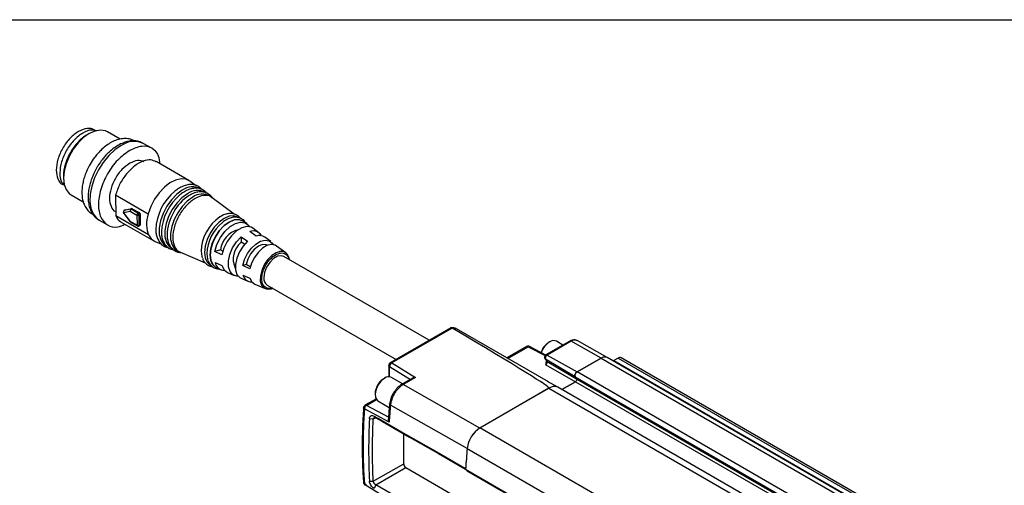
# Model space of a CAD drawing. Header units: millimetres. Extents: x 16 to 683, y 16 to 524.
# Tile 17 of 18: x 478 to 580, y 476 to 524. Entities that reach past the tile are written whole.
import ezdxf

# ---------------------------------------------------------------- set-up
doc = ezdxf.new("R2010")
doc.units = ezdxf.units.MM
doc.header["$LTSCALE"] = 2.5
doc.layers.add('TEXT', color=140, linetype='Continuous', lineweight=25)

msp = doc.modelspace()

# ---------------------------------------------------------------- linework, layer by layer
for p, q in [((485.468, 512.049), (485.243, 511.919)), ((488.685, 511.471), (487.359, 512.236)), ((491.96, 510.518), (491.076, 511.028)), ((495.79, 507.188), (492.404, 509.143)), ((482.794, 507.676), (482.794, 507.417)), ((496.503, 506.665), (495.911, 507.109)), ((483.578, 505.686), (484.849, 504.952)), ((488.199, 505.685), (491.586, 503.73)), ((488.199, 505.685), (488.228, 503.494)), ((498.205, 505.391), (498.001, 505.544)), ((500.493, 503.681), (498.205, 505.392)), ((488.179, 503.968), (488.222, 503.944)), ((489.021, 503.828), (489.712, 502.902)), ((489.036, 503.856), (489.713, 503.992)), ((489.727, 502.93), (489.036, 503.856)), ((489.177, 504.121), (489.067, 504.056)), ((489.067, 504.056), (489.083, 504.062)), ((489.76, 504.199), (489.083, 504.062)), ((489.083, 504.062), (489.194, 504.128)), ((489.194, 504.128), (489.87, 504.264)), ((489.713, 503.992), (490.415, 503.587)), ((489.87, 504.264), (489.76, 504.199)), ((489.822, 504.185), (489.932, 504.25)), ((490.524, 503.779), (489.822, 504.185)), ((489.932, 504.25), (490.634, 503.845)), ((490.634, 503.845), (490.524, 503.779)), ((486.483, 503.071), (487.367, 502.561)), ((491.614, 501.539), (488.228, 503.494)), ((488.779, 502.864), (492.166, 500.909)), ((490.429, 502.524), (489.727, 502.93)), ((489.759, 502.86), (490.461, 502.455)), ((490.415, 503.587), (490.429, 502.524)), ((490.636, 503.589), (490.746, 503.655)), ((490.65, 502.526), (490.636, 503.589)), ((490.746, 503.655), (490.76, 502.592)), ((501.847, 502.666), (501.479, 502.941)), ((490.619, 502.456), (490.73, 502.522)), ((490.76, 502.592), (490.65, 502.526)), ((502.785, 501.403), (502.122, 501.862)), ((503.072, 501.749), (502.457, 502.209)), ((492.295, 500.845), (492.948, 500.565)), ((501.238, 501.337), (501.902, 500.878)), ((501.238, 501.337), (501.245, 500.757)), ((501.589, 500.558), (501.245, 500.757)), ((504.304, 500.827), (503.686, 501.289)), ((494.695, 499.817), (494.929, 499.717)), ((494.929, 499.717), (497.511, 498.61)), ((499.099, 499.982), (498.504, 499.812)), ((499.225, 499.449), (498.504, 499.812)), ((499.099, 499.982), (499.327, 499.851)), ((503.978, 500.441), (503.974, 500.443)), ((505.864, 499.659), (504.914, 500.37)), ((520.749, 490.579), (505.659, 499.29)), ((498.519, 498.661), (499.239, 498.337)), ((498.688, 498.107), (499.111, 497.926)), ((501.751, 498.451), (501.406, 498.353)), ((502.127, 497.99), (501.406, 498.353)), ((502.177, 498.205), (501.751, 498.451)), ((499.812, 497.626), (500.517, 497.324)), ((501.222, 497.022), (501.932, 496.718)), ((501.419, 497.355), (502.139, 497.031)), ((502.633, 496.418), (503.724, 495.951)), ((503.941, 496.313), (517.311, 488.594)), ((522.984, 491.869), (516.702, 488.243)), ((523.139, 491.853), (516.856, 488.229)), ((523.538, 491.8), (533.086, 486.288)), ((539.207, 488.797), (536.093, 490.551)), ((530.857, 489.932), (528.815, 488.753)), ((528.905, 488.702), (531.012, 489.918)), ((531.012, 489.918), (532.773, 488.987)), ((532.837, 489.051), (531.16, 489.938)), ((531.163, 489.936), (531.16, 489.938)), ((535.336, 490.503), (532.839, 489.061)), ((535.491, 490.489), (532.994, 489.047)), ((533.25, 490.41), (533.15, 490.353)), ((534.625, 490.092), (533.953, 490.48)), ((538.586, 488.733), (535.491, 490.489)), ((532.744, 488.7), (532.909, 488.452)), ((535.896, 486.801), (532.824, 488.616)), ((532.824, 488.616), (532.974, 488.391)), ((532.994, 489.047), (536.089, 487.291)), ((536.089, 487.291), (538.586, 488.733)), ((538.586, 488.733), (536.089, 487.291)), ((538.586, 488.733), (662.33, 417.297)), ((662.955, 417.359), (539.211, 488.795)), ((540.354, 488.733), (539.912, 488.477)), ((539.912, 488.477), (575.267, 468.067)), ((540.354, 488.733), (575.709, 468.322)), ((576.022, 468.353), (540.667, 488.763)), ((516.546, 487.972), (516.546, 486.803)), ((516.63, 487.849), (518.808, 486.525)), ((516.63, 486.779), (516.63, 487.849)), ((516.856, 488.229), (519.33, 486.723)), ((532.835, 488.037), (535.93, 486.281)), ((532.913, 488.447), (532.909, 488.452)), ((532.974, 488.391), (536.046, 486.575)), ((516.124, 486.647), (516.025, 486.589)), ((516.548, 486.782), (516.546, 486.8)), ((517.984, 486.049), (516.828, 486.717)), ((519.027, 486.652), (517.888, 485.994)), ((519.33, 486.723), (518.043, 485.98)), ((535.896, 486.801), (659.64, 415.365)), ((536.046, 486.575), (535.896, 486.801)), ((536.046, 486.575), (535.896, 486.801)), ((536.046, 486.575), (659.79, 415.139)), ((659.833, 415.855), (536.089, 487.291)), ((526.008, 481.471), (518.043, 485.98)), ((533.173, 485.607), (526.008, 481.471)), ((526.012, 481.474), (533.173, 485.607)), ((534.11, 485.7), (533.042, 486.317)), ((533.173, 485.607), (656.916, 414.172)), ((657.854, 414.265), (534.11, 485.7)), ((534.517, 485.465), (535.93, 486.281)), ((535.93, 486.281), (534.517, 485.465)), ((535.93, 486.281), (659.674, 414.845)), ((515.206, 484.482), (514.081, 483.832)), ((514.229, 483.821), (515.268, 484.421)), ((515.13, 485.039), (515.13, 484.925)), ((516.587, 482.082), (514.017, 483.454)), ((516.586, 482.562), (514.229, 483.821)), ((515.422, 484.281), (516.603, 483.599)), ((524.69, 479.353), (516.727, 483.858)), ((514.948, 482.395), (514.551, 482.434)), ((515.199, 482.54), (514.948, 482.395)), ((515.199, 482.541), (515.021, 482.71)), ((516.524, 482.462), (516.52, 482.408)), ((649.756, 410.038), (526.012, 481.474)), ((518.102, 477.761), (518.102, 480.877)), ((524.695, 479.356), (648.438, 407.92)), ((514.948, 475.94), (518.102, 477.761)), ((515.199, 475.575), (518.323, 477.378)), ((518.323, 477.378), (527.759, 471.893)), ((524.527, 477.264), (524.531, 477.26)), ((524.527, 477.186), (648.271, 405.751)), ((524.703, 477.018), (524.527, 477.186)), ((524.703, 477.018), (648.447, 405.583)), ((514.017, 475.643), (516.587, 474.063)), ((514.551, 475.952), (514.948, 475.94)), ((515.199, 475.575), (515.022, 475.203))]:
    msp.add_line(p, q)
at = {"flags": 128}
for points in [[(487.359, 512.236), (487.136, 512.338), (486.629, 512.413), (486.063, 512.315), (485.468, 512.049), (484.873, 511.628), (484.308, 511.073), (483.801, 510.413), (483.378, 509.679), (483.059, 508.91), (482.861, 508.143), (482.794, 507.417), (482.861, 506.769), (483.059, 506.23), (483.378, 505.829), (483.578, 505.686)], [(488.779, 510.801), (488.126, 510.346), (487.499, 509.757), (486.924, 509.057), (486.425, 508.275), (486.023, 507.442), (485.733, 506.594), (485.569, 505.764), (485.535, 504.987), (485.635, 504.294), (485.863, 503.714), (486.211, 503.271), (486.483, 503.071)], [(495.911, 507.109), (495.501, 507.309), (494.99, 507.352), (494.427, 507.222), (493.84, 506.925), (493.26, 506.476), (492.718, 505.899), (492.243, 505.225), (491.858, 504.489), (491.586, 503.73)], [(495.123, 506.172), (494.538, 505.742), (493.989, 505.174), (493.509, 504.501), (493.124, 503.762), (492.857, 503), (492.725, 502.26), (492.734, 501.583), (492.884, 501.011), (493.166, 500.575), (493.552, 500.306)], [(495.661, 505.802), (495.088, 505.381), (494.551, 504.826), (494.081, 504.167), (493.705, 503.444), (493.444, 502.698), (493.314, 501.973), (493.323, 501.311), (493.469, 500.751), (493.746, 500.324), (494.123, 500.062)], [(496.199, 505.432), (495.639, 505.02), (495.114, 504.477), (494.654, 503.833), (494.285, 503.125), (494.03, 502.396), (493.903, 501.687), (493.912, 501.039), (494.055, 500.491), (494.325, 500.074), (494.695, 499.817)], [(489.021, 503.828), (489.021, 503.829), (489.021, 503.834), (489.026, 503.844), (489.036, 503.856)], [(500.987, 503.311), (500.892, 503.374), (500.472, 503.503), (499.982, 503.455), (499.456, 503.231), (498.931, 502.848), (498.441, 502.331), (498.02, 501.715), (497.697, 501.043), (497.494, 500.361), (497.425, 499.714), (497.494, 499.147), (497.697, 498.698), (498.02, 498.399), (498.122, 498.348)], [(498.741, 498.084), (498.588, 498.155), (498.273, 498.447), (498.075, 498.884), (498.008, 499.437), (498.075, 500.067), (498.273, 500.733), (498.588, 501.388), (498.998, 501.988), (499.475, 502.492), (499.987, 502.865), (500.5, 503.083), (500.977, 503.13), (501.387, 503.004), (501.525, 502.907)], [(501.479, 502.941), (501.386, 503.002), (500.976, 503.129), (500.499, 503.082), (499.987, 502.864), (499.475, 502.491), (498.998, 501.987), (498.588, 501.387), (498.274, 500.733), (498.076, 500.068), (498.009, 499.438), (498.076, 498.885), (498.274, 498.448), (498.588, 498.157), (498.688, 498.107)], [(498.504, 499.812), (498.719, 500.536), (499.074, 501.244), (499.539, 501.877), (500.075, 502.382), (500.637, 502.716), (501.178, 502.852), (501.652, 502.777), (502.02, 502.499), (502.112, 502.367)], [(502.457, 502.209), (502.269, 502.317), (501.81, 502.389), (501.287, 502.258), (500.744, 501.935), (500.225, 501.446), (499.776, 500.834), (499.433, 500.149), (499.225, 499.449)], [(491.614, 501.539), (491.903, 501.113), (492.295, 500.845)], [(500.914, 497.25), (500.797, 497.254), (500.382, 497.396), (500.081, 497.727), (499.919, 498.218), (499.911, 498.826), (500.058, 499.5), (500.346, 500.181), (500.751, 500.812), (501.238, 501.337)], [(501.902, 500.878), (501.437, 500.371), (501.051, 499.766), (500.777, 499.114), (500.638, 498.469), (500.646, 497.886), (500.799, 497.415), (501.086, 497.096), (501.222, 497.022)], [(501.406, 498.353), (501.592, 498.98), (501.9, 499.594), (502.303, 500.143), (502.768, 500.581), (503.255, 500.871), (503.724, 500.988), (504.135, 500.923), (504.454, 500.682), (504.562, 500.516)], [(497.068, 499.842), (497.146, 499.271), (497.189, 499.142)], [(503.974, 500.443), (503.827, 500.505), (503.443, 500.512), (503.016, 500.339), (502.591, 500.005), (502.213, 499.545), (501.923, 499.008), (501.751, 498.451)], [(504.914, 500.37), (504.752, 500.463), (504.356, 500.525), (503.905, 500.412), (503.437, 500.133), (502.99, 499.712), (502.602, 499.184), (502.306, 498.594), (502.127, 497.99)], [(505.864, 499.659), (505.679, 499.759), (505.29, 499.8), (504.85, 499.668), (504.399, 499.374), (503.976, 498.945), (503.651, 498.474)], [(497.662, 499.567), (497.738, 499.011), (497.786, 498.868)], [(505.659, 499.29), (505.408, 499.368), (505.011, 499.305), (504.589, 499.062), (504.192, 498.666), (503.869, 498.166), (503.658, 497.622), (503.585, 497.1)], [(499.239, 498.337), (499.462, 497.893), (499.812, 497.626)], [(503.651, 498.474), (503.619, 498.418), (503.36, 497.84), (503.222, 497.263), (503.217, 496.738), (503.346, 496.311), (503.597, 496.021), (503.947, 495.893), (504.366, 495.939), (504.503, 495.988)], [(502.139, 497.031), (502.332, 496.648), (502.633, 496.418)], [(539.912, 488.477), (539.85, 488.437), (539.842, 488.43)], [(532.974, 488.391), (532.935, 488.421), (532.913, 488.447)], [(516.125, 486.647), (515.765, 486.362), (515.455, 485.961), (515.235, 485.497), (515.134, 485.033), (515.168, 484.632), (515.331, 484.349), (515.422, 484.281)], [(515.022, 482.71), (515.722, 482.308), (518.524, 480.703), (521.526, 478.983), (524.527, 477.264)], [(515.199, 482.541), (515.899, 482.14), (518.701, 480.534), (521.702, 478.815), (524.528, 477.196)], [(524.675, 470.069), (524.003, 470.459), (521.201, 472.087), (518.2, 473.831), (515.199, 475.575)]]:
    msp.add_lwpolyline(points, dxfattribs=at)
for centre, radius, start, end in [((490.124, 508.937), 2.298, 65.51543, 125.79502), ((497.782, 501.873), 5.414, 129.16165, 177.8953), ((496.149, 504.871), 1.657, 58.85727, 128.25753), ((496.665, 504.529), 1.622, 58.85727, 128.25753), ((498.255, 501.6), 5.3, 129.24311, 177.89701), ((498.66, 501.352), 5.117, 123.33082, 178.15724), ((497.181, 504.186), 1.586, 58.85727, 128.25753), ((489.858, 504.068), 0.163, 126.75062, 207.53093), ((489.772, 504.109), 0.0907, 56.81196, 97.6699), ((489.804, 502.923), 0.0774, 175.19937, 234.64774), ((490.655, 503.578), 0.24, 123.09892, 177.89638), ((490.524, 503.798), 0.237, 242.71958, 298.27192), ((490.393, 503.574), 0.243, 3.49542, 57.50348), ((501.519, 499.703), 4.453, 124.02314, 178.20042), ((502.039, 499.411), 4.379, 128.64859, 177.95908), ((490.538, 502.735), 0.237, 242.71958, 298.27192), ((490.506, 502.518), 0.0774, 175.19779, 234.66612), ((490.574, 502.518), 0.0768, 306.47663, 6.53599), ((501.505, 499.71), 2.421, 103.96377, 173.5534), ((502.491, 500.968), 0.968, 29.35146, 112.4444), ((502.598, 499.032), 2.192, 128.11393, 205.8744), ((503.129, 500.507), 0.96, 54.5776, 110.98351), ((499.516, 498.864), 1.018, 191.49724, 269.21474), ((502.284, 497.532), 0.883, 191.54345, 272.96331), ((504.396, 496.993), 0.818, 172.48139, 236.20643), ((523.245, 491.124), 0.737, 66.5421, 98.235), ((533.657, 489.888), 0.662, 63.39142, 127.91903), ((535.401, 490.361), 0.156, 54.88667, 114.47433), ((535.846, 489.991), 0.611, 66.21109, 125.57229), ((530.922, 489.79), 0.156, 54.88667, 114.47433), ((531.103, 489.799), 0.15, 67.78908, 127.61016), ((534.43, 488.579), 2.179, 122.78893, 160.76198), ((538.952, 488.222), 0.629, 65.69288, 125.61758), ((538.953, 488.22), 0.63, 66.21109, 125.57229), ((540.537, 488.477), 0.314, 65.69288, 125.61758), ((532.69, 488.298), 0.299, 299.01799, 18.00011), ((516.531, 486.125), 0.662, 63.39142, 127.91903), ((536.29, 486.929), 0.415, 119.01799, 198.00011), ((535.81, 486.498), 0.249, 299.01799, 18.00011), ((535.81, 486.498), 0.249, 299.01799, 18.00011), ((533.721, 484.853), 0.932, 65.30813, 126.00233), ((533.72, 484.855), 0.931, 65.26199, 126.04847), ((572.776, 479.548), 58.889, 176.1973, 183.8027), ((583.94, 477.653), 67.499, 174.72521, 176.23769), ((573.364, 479.193), 58.902, 176.84597, 183.15403), ((527.596, 479.02), 2.921, 122.8418, 173.39588), ((591.71, 473.08), 67.309, 174.64964, 176.50193), ((591.772, 473.072), 67.375, 174.65029, 176.43282), ((518.582, 477.782), 0.481, 182.61517, 237.26936)]:
    msp.add_arc(centre, radius, start, end)
msp.add_ellipse((381.213, 571.8), major_axis=(151.964, -86.189), ratio=0.0075565, start_param=6.2787444, end_param=6.6529922)
for points, knots in [([(484.36, 512.28), (484.056, 512.065), (483.449, 511.634), (482.676, 510.567), (482.162, 509.387), (481.975, 508.217), (482.177, 507.314), (482.469, 506.808), (482.72, 506.759), (482.72, 506.759)], [0, 0, 0, 0, 0.166661, 0.333322, 0.499983, 0.666644, 0.833305, 0.999966, 1, 1, 1, 1]), ([(486.205, 512.324), (486.048, 512.372), (485.642, 512.497), (484.797, 512.161), (483.866, 511.42), (483.071, 510.345), (482.538, 509.12), (482.36, 507.941), (482.503, 507.014), (482.836, 506.71), (482.977, 506.581)], [0, 0, 0, 0, 0.0858393, 0.221578, 0.3573167, 0.4930553, 0.628794, 0.7645327, 0.9002713, 1, 1, 1, 1]), ([(486.001, 512.443), (485.761, 512.529), (485.282, 512.703), (484.667, 512.421), (484.36, 512.28)], [0, 0, 0, 0, 0.4999489, 1, 1, 1, 1]), ([(485.244, 511.919), (484.923, 511.734), (484.603, 511.476), (484.01, 510.85), (483.738, 510.484), (483.285, 509.698), (483.103, 509.28), (482.858, 508.454), (482.794, 508.047), (482.794, 507.676)], [0, 0, 0, 0, 0.25, 0.25, 0.5, 0.5, 0.75, 0.75, 1, 1, 1, 1]), ([(490.101, 511.28), (490.025, 511.325), (489.795, 511.462), (489.337, 511.539), (488.773, 511.518), (488.202, 511.359), (487.656, 511.095), (487.137, 510.742), (486.69, 510.349), (486.312, 509.944), (485.936, 509.474), (485.537, 508.867), (485.235, 508.26), (485.019, 507.714), (484.872, 507.249), (484.754, 506.704), (484.693, 506.152), (484.701, 505.604), (484.787, 505.078), (484.958, 504.587), (485.229, 504.155), (485.523, 503.84), (485.751, 503.728), (485.826, 503.691)], [0, 0, 0, 0, 0.0272159, 0.0829475, 0.1398432, 0.1968242, 0.2520132, 0.3038079, 0.3570004, 0.3963832, 0.4340463, 0.4951445, 0.5602466, 0.5866519, 0.6300349, 0.6743638, 0.7213124, 0.769728, 0.8193244, 0.8698113, 0.9211888, 0.9740666, 1, 1, 1, 1]), ([(491.015, 511.046), (490.977, 511.071), (490.772, 511.207), (490.333, 511.298), (489.743, 511.304), (489.157, 511.166), (488.588, 510.917), (488.03, 510.564), (487.535, 510.15), (487.121, 509.721), (486.771, 509.297), (486.486, 508.897), (486.319, 508.617), (486.254, 508.508)], [0, 0, 0, 0, 0.0273169, 0.1481578, 0.259997, 0.3726943, 0.4828573, 0.5876946, 0.7014505, 0.7861816, 0.8581353, 0.944974, 1, 1, 1, 1]), ([(489.663, 510.29), (489.238, 509.989), (488.388, 509.385), (487.307, 507.893), (486.584, 506.236), (486.331, 504.616), (486.584, 503.285), (487.309, 502.474), (488.245, 502.223), (488.93, 502.514), (489.193, 502.625)], [0, 0, 0, 0, 0.1312008, 0.2624017, 0.3936025, 0.5248034, 0.6560042, 0.7872051, 0.9184059, 1, 1, 1, 1]), ([(492.818, 508.904), (492.783, 509.187), (492.692, 509.927), (492.007, 510.604), (490.942, 510.86), (490.09, 510.48), (489.663, 510.29)], [0, 0, 0, 0, 0.1716057, 0.4477371, 0.7238686, 1, 1, 1, 1]), ([(489.663, 508.964), (489.389, 508.769), (488.839, 508.379), (488.14, 507.414), (487.675, 506.346), (487.505, 505.287), (487.689, 504.471), (487.952, 504.013), (488.179, 503.968), (488.179, 503.968)], [0, 0, 0, 0, 0.166661, 0.333322, 0.499983, 0.666644, 0.833305, 0.999966, 1, 1, 1, 1]), ([(492.386, 509.109), (492.221, 509.194), (491.841, 509.389), (491.046, 509.233), (490.152, 508.728), (489.31, 507.891), (488.6, 506.833), (488.333, 506.068), (488.199, 505.685)], [0, 0, 0, 0, 0.1330354, 0.3064283, 0.4798212, 0.6532141, 0.8266071, 1, 1, 1, 1]), ([(491.148, 509.11), (490.931, 509.189), (490.497, 509.346), (489.941, 509.091), (489.663, 508.964)], [0, 0, 0, 0, 0.49994893, 1, 1, 1, 1]), ([(486.254, 508.508), (486.114, 508.247), (485.918, 507.88), (485.697, 507.319), (485.542, 506.842), (485.415, 506.283), (485.346, 505.715), (485.344, 505.15), (485.42, 504.606), (485.579, 504.096), (485.835, 503.64), (486.149, 503.277), (486.411, 503.13), (486.523, 503.067)], [0, 0, 0, 0, 0.1256951, 0.1766794, 0.2604764, 0.3461497, 0.4369036, 0.5304858, 0.6263307, 0.723882, 0.8230653, 0.9247177, 1, 1, 1, 1]), ([(497.121, 506.258), (497.084, 506.305), (496.951, 506.473), (496.628, 506.656), (496.177, 506.772), (495.69, 506.746), (495.207, 506.599), (494.753, 506.373), (494.474, 506.155), (494.342, 506.052)], [0, 0, 0, 0, 0.0627372, 0.2245101, 0.3897764, 0.5547122, 0.7145745, 0.8657437, 1, 1, 1, 1]), ([(497.627, 505.877), (497.578, 505.936), (497.432, 506.115), (497.092, 506.299), (496.639, 506.4), (496.156, 506.36), (495.681, 506.203), (495.252, 505.981), (494.995, 505.775), (494.882, 505.684)], [0, 0, 0, 0, 0.08133306, 0.24458255, 0.40998513, 0.57470594, 0.7335755, 0.88297785, 1, 1, 1, 1]), ([(498.249, 505.359), (498.243, 505.37), (498.17, 505.512), (497.942, 505.722), (497.559, 505.945), (497.099, 506.026), (496.622, 505.971), (496.194, 505.829), (495.934, 505.672), (495.829, 505.609)], [0, 0, 0, 0, 0.0146797, 0.1783393, 0.3567377, 0.5358516, 0.713728, 0.8843735, 1, 1, 1, 1]), ([(498.184, 505.363), (498.156, 505.398), (497.966, 505.636), (497.35, 505.664), (496.459, 505.377), (495.541, 504.633), (494.769, 503.592), (494.254, 502.403), (494.068, 501.237), (494.265, 500.321), (494.598, 499.802), (494.899, 499.756), (494.943, 499.749)], [0, 0, 0, 0, 0.020784, 0.1405818, 0.2603796, 0.3801774, 0.4999753, 0.6197731, 0.7395709, 0.8593687, 0.9791665, 1, 1, 1, 1]), ([(489.083, 504.062), (489.054, 504.045), (489.032, 504.013), (489.015, 503.936), (489.019, 503.893), (489.036, 503.856)], [0, 0, 0, 0, 0.5, 0.5, 1, 1, 1, 1]), ([(489.822, 504.185), (489.793, 504.167), (489.764, 504.137), (489.724, 504.066), (489.712, 504.026), (489.713, 503.992)], [0, 0, 0, 0, 0.5, 0.5, 1, 1, 1, 1]), ([(489.87, 504.264), (489.877, 504.265), (489.889, 504.266), (489.91, 504.262), (489.925, 504.254), (489.932, 504.25)], [0, 0, 0, 0, 0.3356063, 0.6643937, 1, 1, 1, 1]), ([(490.634, 503.845), (490.642, 503.84), (490.656, 503.831), (490.677, 503.812), (490.696, 503.789), (490.713, 503.763), (490.728, 503.735), (490.738, 503.707), (490.745, 503.679), (490.746, 503.663), (490.746, 503.655)], [0, 0, 0, 0, 0.1270036, 0.2493606, 0.3721245, 0.5003005, 0.6287149, 0.7601226, 0.879338, 1, 1, 1, 1]), ([(488.228, 503.494), (488.353, 503.246), (488.494, 502.967), (488.76, 502.894), (488.789, 502.885)], [0, 0, 0, 0, 0.8892228, 1, 1, 1, 1]), ([(491.586, 503.73), (491.468, 503.311), (491.41, 502.899), (491.42, 502.15), (491.488, 501.814), (491.614, 501.539)], [0, 0, 0, 0, 0.5, 0.5, 1, 1, 1, 1]), ([(501.155, 503.222), (501.127, 503.267), (501.022, 503.43), (500.735, 503.631), (500.318, 503.766), (499.858, 503.751), (499.424, 503.611), (499.138, 503.482), (499.008, 503.384), (499.007, 503.383)], [0, 0, 0, 0, 0.0692785, 0.2500486, 0.4570692, 0.6479644, 0.8311119, 0.9988923, 1, 1, 1, 1]), ([(501.689, 502.784), (501.638, 502.862), (501.511, 503.056), (501.188, 503.274), (500.763, 503.388), (500.305, 503.352), (499.85, 503.192), (499.507, 503.004), (499.32, 502.845), (499.285, 502.815)], [0, 0, 0, 0, 0.106515, 0.266936, 0.4530765, 0.6203017, 0.7790767, 0.9585362, 1, 1, 1, 1]), ([(490.461, 502.455), (490.479, 502.447), (490.514, 502.432), (490.571, 502.433), (490.603, 502.449), (490.619, 502.456)], [0, 0, 0, 0, 0.3488849, 0.6866492, 1, 1, 1, 1]), ([(490.76, 502.592), (490.759, 502.576), (490.757, 502.545), (490.739, 502.529), (490.73, 502.522)], [0, 0, 0, 0, 0.5046518, 1, 1, 1, 1]), ([(492.373, 502.194), (492.371, 502.177), (492.358, 501.995), (492.398, 501.674), (492.469, 501.311), (492.563, 501.131), (492.593, 501.074)], [0, 0, 0, 0, 0.0386422, 0.4240391, 0.8184452, 1, 1, 1, 1]), ([(492.96, 501.902), (492.959, 501.882), (492.946, 501.698), (492.989, 501.377), (493.06, 501.028), (493.152, 500.858), (493.178, 500.81)], [0, 0, 0, 0, 0.0489215, 0.4392186, 0.8387543, 1, 1, 1, 1]), ([(492.593, 501.074), (492.625, 501.001), (492.717, 500.791), (492.97, 500.517), (493.295, 500.29), (493.544, 500.242), (493.643, 500.223)], [0, 0, 0, 0, 0.1601464, 0.4623052, 0.7880624, 1, 1, 1, 1]), ([(493.178, 500.81), (493.214, 500.731), (493.312, 500.516), (493.574, 500.243), (493.896, 500.029), (494.14, 499.99), (494.23, 499.975)], [0, 0, 0, 0, 0.1758528, 0.4778273, 0.8051007, 1, 1, 1, 1]), ([(493.548, 501.611), (493.546, 501.586), (493.534, 501.401), (493.58, 501.082), (493.651, 500.744), (493.74, 500.585), (493.763, 500.544)], [0, 0, 0, 0, 0.0595128, 0.4544862, 0.8589354, 1, 1, 1, 1]), ([(493.763, 500.544), (493.803, 500.459), (493.906, 500.242), (494.177, 499.969), (494.544, 499.75), (494.833, 499.716), (494.968, 499.7)], [0, 0, 0, 0, 0.1722506, 0.4446118, 0.7415013, 1, 1, 1, 1]), ([(505.647, 499.76), (505.563, 499.791), (505.423, 499.841), (505.26, 499.81), (505.196, 499.798)], [0, 0, 0, 0, 0.6008517, 1, 1, 1, 1]), ([(506.242, 498.954), (506.24, 498.969), (506.231, 499.098), (506.152, 499.31), (505.987, 499.567), (505.809, 499.728), (505.675, 499.755), (505.647, 499.76)], [0, 0, 0, 0, 0.0369989, 0.3116236, 0.5995502, 0.9177729, 1, 1, 1, 1]), ([(497.207, 499.118), (497.226, 499.06), (497.289, 498.87), (497.485, 498.604), (497.817, 498.352), (498.097, 498.231), (498.261, 498.237), (498.263, 498.237)], [0, 0, 0, 0, 0.1182888, 0.385254, 0.6699176, 0.9959186, 1, 1, 1, 1]), ([(497.805, 498.843), (497.826, 498.782), (497.893, 498.593), (498.097, 498.331), (498.438, 498.09), (498.74, 497.981), (498.923, 497.997), (498.94, 497.999)], [0, 0, 0, 0, 0.12066399, 0.37556745, 0.64898441, 0.96623704, 1, 1, 1, 1]), ([(504.442, 496.023), (504.385, 495.999), (504.231, 495.936), (504.01, 495.96), (503.782, 496.037), (503.596, 496.194), (503.424, 496.479), (503.336, 496.956), (503.424, 497.535), (503.596, 498.019), (503.782, 498.389), (504.009, 498.735), (504.343, 499.126), (504.8, 499.492), (505.257, 499.654), (505.59, 499.647), (505.818, 499.565), (506, 499.406), (506.131, 499.227), (506.153, 499.061), (506.161, 499)], [0, 0, 0, 0, 0.0287023, 0.0773928, 0.126123, 0.1748136, 0.2235438, 0.3130701, 0.4025964, 0.451287, 0.5000171, 0.5487077, 0.5974379, 0.6869642, 0.7764905, 0.8251811, 0.8739113, 0.9226019, 0.971332, 1, 1, 1, 1]), ([(523.139, 491.853), (523.126, 491.86), (523.096, 491.875), (523.036, 491.887), (522.996, 491.871), (522.971, 491.861)], [0, 0, 0, 0, 0.22632158, 0.51100587, 1, 1, 1, 1]), ([(523.462, 491.812), (523.414, 491.836), (523.28, 491.903), (523.125, 491.882), (523.026, 491.869)], [0, 0, 0, 0, 0.3597775, 1, 1, 1, 1]), ([(523.438, 491.827), (523.44, 491.827), (523.476, 491.834), (523.507, 491.817), (523.538, 491.8)], [0, 0, 0, 0, 0.0362794, 1, 1, 1, 1]), ([(536.091, 490.541), (536.078, 490.552), (535.987, 490.626), (535.751, 490.645), (535.509, 490.6), (535.376, 490.52), (535.338, 490.497)], [0, 0, 0, 0, 0.0642018, 0.4526613, 0.8412534, 1, 1, 1, 1]), ([(531.159, 489.937), (531.123, 489.952), (531.053, 489.98), (530.944, 489.974), (530.885, 489.943), (530.859, 489.93)], [0, 0, 0, 0, 0.3660138, 0.7206788, 1, 1, 1, 1]), ([(533.15, 490.353), (533.034, 490.269), (532.801, 490.103), (532.509, 489.714), (532.403, 489.434), (532.354, 489.307)], [0, 0, 0, 0, 0.3514594, 0.7029189, 1, 1, 1, 1]), ([(532.871, 489.074), (532.869, 489.074), (532.842, 489.064), (532.799, 489.026), (532.748, 488.96), (532.72, 488.882), (532.715, 488.804), (532.728, 488.734), (532.748, 488.697), (532.758, 488.68)], [0, 0, 0, 0, 0.0136119, 0.1869612, 0.3649482, 0.5408585, 0.7082101, 0.8621407, 1, 1, 1, 1]), ([(532.824, 488.616), (532.808, 488.628), (532.779, 488.647), (532.762, 488.675), (532.754, 488.687)], [0, 0, 0, 0, 0.572653, 1, 1, 1, 1]), ([(532.994, 489.047), (532.96, 489.028), (532.927, 488.998), (532.868, 488.926), (532.844, 488.883), (532.81, 488.797), (532.8, 488.753), (532.799, 488.675), (532.808, 488.641), (532.824, 488.616)], [0, 0, 0, 0, 0.25, 0.25, 0.5, 0.5, 0.75, 0.75, 1, 1, 1, 1]), ([(532.872, 489.07), (532.884, 489.073), (532.917, 489.083), (532.964, 489.061), (532.994, 489.047)], [0, 0, 0, 0, 0.3654682, 1, 1, 1, 1]), ([(516.63, 487.849), (516.605, 487.868), (516.557, 487.904), (516.55, 487.95), (516.547, 487.972)], [0, 0, 0, 0, 0.514536, 1, 1, 1, 1]), ([(516.703, 488.241), (516.699, 488.24), (516.659, 488.225), (516.602, 488.159), (516.551, 488.065), (516.551, 487.998), (516.551, 487.971)], [0, 0, 0, 0, 0.0351341, 0.3959956, 0.7569482, 1, 1, 1, 1]), ([(516.856, 488.229), (516.797, 488.196), (516.737, 488.137), (516.654, 487.996), (516.629, 487.916), (516.63, 487.849)], [0, 0, 0, 0, 0.5, 0.5, 1, 1, 1, 1]), ([(516.702, 488.243), (516.725, 488.251), (516.77, 488.268), (516.827, 488.242), (516.856, 488.229)], [0, 0, 0, 0, 0.496524, 1, 1, 1, 1]), ([(532.856, 488.248), (532.848, 488.234), (532.809, 488.166), (532.823, 488.094), (532.835, 488.037)], [0, 0, 0, 0, 0.1988857, 1, 1, 1, 1]), ([(532.904, 488.448), (532.904, 488.445), (532.905, 488.433), (532.902, 488.397), (532.891, 488.349), (532.871, 488.29), (532.849, 488.247), (532.835, 488.221)], [0, 0, 0, 0, 0.1114795, 0.3382179, 0.5215258, 0.7132633, 1, 1, 1, 1]), ([(516.025, 486.59), (515.908, 486.522), (515.791, 486.427), (515.574, 486.199), (515.475, 486.065), (515.31, 485.778), (515.243, 485.625), (515.154, 485.323), (515.13, 485.175), (515.13, 485.039)], [0, 0, 0, 0, 0.25, 0.25, 0.5, 0.5, 0.75, 0.75, 1, 1, 1, 1]), ([(519.33, 486.723), (519.268, 486.72), (519.16, 486.715), (519.068, 486.669), (519.028, 486.65)], [0, 0, 0, 0, 0.5704648, 1, 1, 1, 1]), ([(535.896, 486.801), (535.877, 486.828), (535.868, 486.867), (535.869, 486.956), (535.879, 487.006), (535.918, 487.105), (535.946, 487.153), (536.013, 487.235), (536.051, 487.269), (536.089, 487.291)], [0, 0, 0, 0, 0.25, 0.25, 0.5, 0.5, 0.75, 0.75, 1, 1, 1, 1]), ([(518.043, 485.98), (518.016, 485.964), (517.964, 485.933), (517.886, 485.879), (517.808, 485.821), (517.732, 485.758), (517.657, 485.692), (517.585, 485.622), (517.515, 485.549), (517.448, 485.473), (517.383, 485.396), (517.322, 485.318), (517.265, 485.239), (517.211, 485.16), (517.134, 485.04), (517.039, 484.875), (516.938, 484.663), (516.856, 484.451), (516.793, 484.244), (516.749, 484.045), (516.734, 483.92), (516.727, 483.858)], [0, 0, 0, 0, 0.0407552, 0.0814741, 0.1220562, 0.1624016, 0.2024122, 0.2419929, 0.2810524, 0.3195047, 0.3572695, 0.3942728, 0.4304479, 0.4657351, 0.500082, 0.5871223, 0.6734906, 0.7585226, 0.8416153, 0.9222485, 1, 1, 1, 1]), ([(517.258, 485.408), (517.182, 485.319), (517.02, 485.132), (516.924, 484.9), (516.873, 484.777)], [0, 0, 0, 0, 0.4736001, 1, 1, 1, 1]), ([(517.888, 485.994), (517.73, 485.891), (517.501, 485.742), (517.316, 485.487), (517.258, 485.408)], [0, 0, 0, 0, 0.68881161, 1, 1, 1, 1]), ([(518.043, 485.98), (518.014, 485.993), (517.956, 486.019), (517.911, 486.002), (517.889, 485.994)], [0, 0, 0, 0, 0.5027764, 1, 1, 1, 1]), ([(516.873, 484.777), (516.834, 484.702), (516.695, 484.432), (516.659, 484.162), (516.634, 483.968)], [0, 0, 0, 0, 0.2810317, 1, 1, 1, 1]), ([(513.937, 483.587), (513.91, 483.208), (513.824, 481.994), (513.786, 479.996), (513.804, 477.764), (513.894, 476.381), (513.934, 475.773)], [0, 0, 0, 0, 0.1399917, 0.44848606, 0.75767551, 1, 1, 1, 1]), ([(514.017, 483.454), (513.992, 483.472), (513.942, 483.508), (513.917, 483.557), (513.926, 483.58), (513.927, 483.582)], [0, 0, 0, 0, 0.47645451, 0.95290902, 1, 1, 1, 1]), ([(514.082, 483.83), (514.077, 483.828), (514.035, 483.812), (513.979, 483.744), (513.93, 483.657), (513.93, 483.6), (513.931, 483.582)], [0, 0, 0, 0, 0.0528308, 0.4383354, 0.824033, 1, 1, 1, 1]), ([(514.229, 483.821), (514.204, 483.806), (514.178, 483.786), (514.126, 483.733), (514.102, 483.7), (514.061, 483.63), (514.045, 483.592), (514.023, 483.519), (514.018, 483.484), (514.017, 483.454)], [0, 0, 0, 0, 0.25, 0.25, 0.5, 0.5, 0.75, 0.75, 1, 1, 1, 1]), ([(514.081, 483.831), (514.102, 483.84), (514.145, 483.856), (514.201, 483.833), (514.229, 483.821)], [0, 0, 0, 0, 0.4875523, 1, 1, 1, 1]), ([(516.644, 483.988), (516.624, 483.814), (516.568, 483.298), (516.541, 482.795), (516.524, 482.462)], [0, 0, 0, 0, 0.338423, 1, 1, 1, 1]), ([(516.727, 483.858), (516.685, 483.882), (516.655, 483.912), (516.63, 483.973), (516.634, 484.004), (516.654, 484.031)], [0, 0, 0, 0, 0.5, 0.5, 1, 1, 1, 1]), ([(514.551, 482.434), (514.554, 482.503), (514.57, 482.566), (514.621, 482.667), (514.657, 482.708), (514.743, 482.759), (514.795, 482.77), (514.904, 482.762), (514.963, 482.743), (515.022, 482.71)], [0, 0, 0, 0, 0.25, 0.25, 0.5, 0.5, 0.75, 0.75, 1, 1, 1, 1]), ([(514.948, 482.395), (514.95, 482.408), (514.953, 482.432), (514.963, 482.463), (514.975, 482.489), (514.987, 482.509), (515, 482.524), (515.013, 482.536), (515.024, 482.544), (515.047, 482.559), (515.085, 482.571), (515.143, 482.568), (515.18, 482.55), (515.199, 482.541)], [0, 0, 0, 0, 0.0916696, 0.175133, 0.250387, 0.3174287, 0.3762558, 0.4268665, 0.4692594, 0.5034341, 0.6785059, 0.8439696, 1, 1, 1, 1]), ([(516.587, 482.082), (516.564, 482.135), (516.521, 482.232), (516.498, 482.35), (516.511, 482.4), (516.513, 482.409)], [0, 0, 0, 0, 0.4920702, 0.9117041, 1, 1, 1, 1]), ([(526.008, 481.471), (525.926, 481.424), (525.846, 481.37), (525.689, 481.245), (525.611, 481.175), (525.46, 481.021), (525.388, 480.939), (525.251, 480.764), (525.185, 480.67), (525.065, 480.476), (525.01, 480.377), (524.912, 480.174), (524.867, 480.069), (524.793, 479.862), (524.763, 479.758), (524.716, 479.554), (524.699, 479.452), (524.69, 479.353)], [0, 0, 0, 0, 0.125, 0.125, 0.25, 0.25, 0.375, 0.375, 0.5, 0.5, 0.625, 0.625, 0.75, 0.75, 0.875, 0.875, 1, 1, 1, 1]), ([(513.926, 475.772), (513.93, 475.748), (513.939, 475.698), (513.99, 475.662), (514.017, 475.643)], [0, 0, 0, 0, 0.4870977, 1, 1, 1, 1]), ([(514.229, 475.539), (514.173, 475.574), (514.117, 475.634), (514.039, 475.774), (514.016, 475.852), (514.016, 475.917)], [0, 0, 0, 0, 0.5, 0.5, 1, 1, 1, 1]), ([(514.017, 475.643), (514.02, 475.614), (514.027, 475.56), (514.061, 475.534), (514.078, 475.522)], [0, 0, 0, 0, 0.5211186, 1, 1, 1, 1]), ([(515.022, 475.203), (514.963, 475.237), (514.905, 475.284), (514.795, 475.395), (514.743, 475.46), (514.657, 475.598), (514.621, 475.672), (514.57, 475.816), (514.554, 475.887), (514.551, 475.952)], [0, 0, 0, 0, 0.25, 0.25, 0.5, 0.5, 0.75, 0.75, 1, 1, 1, 1]), ([(515.199, 475.575), (515.188, 475.582), (515.166, 475.595), (515.132, 475.622), (515.098, 475.655), (515.065, 475.692), (515.033, 475.734), (515, 475.786), (514.964, 475.858), (514.954, 475.91), (514.948, 475.94)], [0, 0, 0, 0, 0.0927375, 0.188843, 0.2883594, 0.3913255, 0.497776, 0.6070561, 0.7745754, 1, 1, 1, 1])]:
    msp.add_open_spline(points, degree=3, knots=knots)
msp.add_open_spline([(514.948, 475.94), (514.83, 478.02), (514.83, 480.178), (514.948, 482.395)], degree=3)
at = {"layer": 'TEXT'}
msp.add_line((15.875, 523.875), (682.625, 523.875), dxfattribs=at)

doc.saveas('drawing.dxf')
